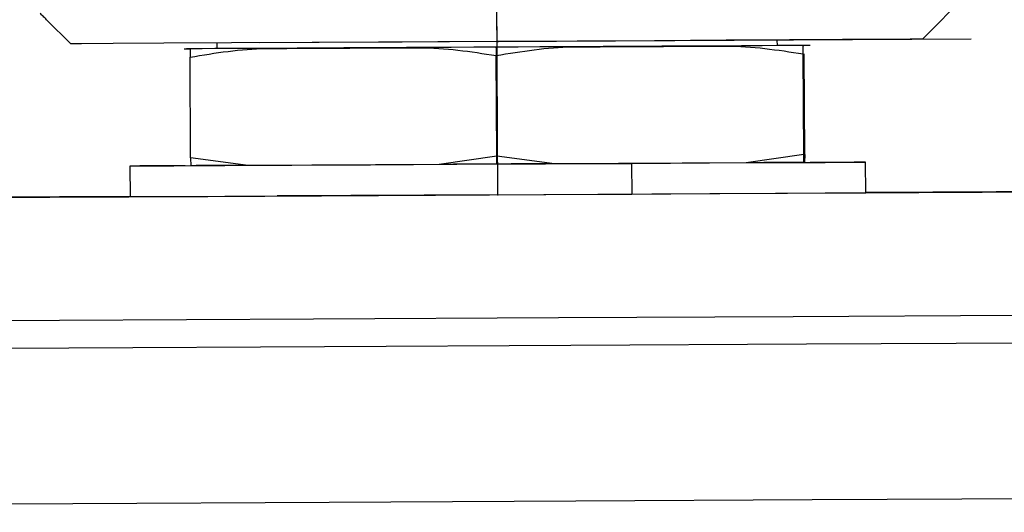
# Model space of a CAD drawing. Header units: millimetres. Extents: x -353 to -41, y 81 to 365.
# Tile 16 of 48: x -261 to -245, y 199 to 207. Entities that reach past the tile are written whole.
import ezdxf

# ---------------------------------------------------------------- set-up
doc = ezdxf.new("R2010")
doc.units = ezdxf.units.MM
doc.header["$PDSIZE"] = -1

msp = doc.modelspace()

# ---------------------------------------------------------------- linework, layer by layer
at = {"color": 7, "linetype": 'Continuous'}
for p, q in [((-253.024, 204.117), (-253.065, 211.852)), ((-253.037, 206.617), (-256.905, 206.597)), ((-253.037, 206.617), (-245.302, 206.658)), ((-253.037, 206.617), (-253.016, 206.618)), ((-253.037, 206.617), (-253.037, 206.617)), ((-253.024, 204.117), (-256.626, 204.098))]:
    msp.add_line(p, q, dxfattribs=at)
at = {"color": 7, "linetype": 'Continuous', "lineweight": 25}
for p, q in [((-253.037, 206.617), (-253.039, 207.117)), ((-260.384, 206.973), (-259.987, 206.58)), ((-257.608, 206.592), (-257.608, 206.5)), ((-248.465, 206.549), (-248.466, 206.641)), ((-248.465, 206.549), (-248.466, 206.641)), ((-247.932, 206.552), (-248.036, 206.549)), ((-258.141, 206.498), (-258.04, 206.496)), ((-253.043, 204.745), (-253.052, 206.388)), ((-248.035, 204.772), (-248.044, 206.415)), ((-248.019, 204.772), (-248.028, 206.415)), ((-258.035, 204.719), (-258.044, 206.362)), ((-248.035, 204.772), (-248.976, 204.638)), ((-248.031, 204.643), (-248.035, 204.772)), ((-248.019, 204.772), (-248.022, 204.644)), ((-257.096, 204.595), (-258.035, 204.719)), ((-258.035, 204.719), (-258.031, 204.59)), ((-253.981, 204.612), (-257.096, 204.595)), ((-253.043, 204.745), (-253.981, 204.612)), ((-252.101, 204.622), (-253.043, 204.745)), ((-248.976, 204.638), (-252.101, 204.622)), ((-250.844, 204.628), (-250.841, 204.128)), ((-247.024, 204.149), (-247.027, 204.649)), ((-259.026, 204.585), (-259.024, 204.085))]:
    msp.add_line(p, q, dxfattribs=at)
at = {"color": 7, "linetype": 'Continuous', "lineweight": 25, "flags": 128}
for points in [[(-245.601, 207.156), (-245.879, 206.875), (-246.099, 206.654)], [(-253.037, 206.617), (-254.583, 206.608), (-256.052, 206.601), (-257.37, 206.594), (-258.47, 206.588), (-259.298, 206.584), (-259.813, 206.581), (-259.987, 206.58)], [(-250.349, 206.539), (-250.658, 206.537), (-250.977, 206.535), (-251.307, 206.534), (-251.645, 206.532), (-251.99, 206.53), (-252.339, 206.528), (-252.692, 206.526), (-253.047, 206.524)], [(-246.099, 206.654), (-246.298, 206.653), (-246.737, 206.65), (-247.401, 206.647), (-248.266, 206.642), (-249.301, 206.636), (-250.47, 206.63), (-251.73, 206.624), (-253.037, 206.617)], [(-247.96, 206.552), (-248.054, 206.551), (-248.212, 206.55), (-248.433, 206.549), (-248.714, 206.547), (-249.05, 206.546), (-249.438, 206.543), (-249.873, 206.541), (-250.349, 206.539)], [(-247.959, 206.552), (-248.051, 206.551), (-248.207, 206.55), (-248.426, 206.549), (-248.465, 206.549)], [(-255.853, 206.509), (-256.296, 206.507), (-256.701, 206.505), (-257.064, 206.503), (-257.379, 206.501), (-257.643, 206.5), (-257.854, 206.499), (-258.008, 206.498), (-258.104, 206.498)], [(-257.608, 206.501), (-257.635, 206.5), (-257.847, 206.499), (-258.003, 206.498), (-258.101, 206.498)], [(-253.047, 206.524), (-253.418, 206.522), (-253.788, 206.52), (-254.153, 206.518), (-254.512, 206.517), (-254.863, 206.515), (-255.205, 206.513), (-255.536, 206.511), (-255.853, 206.509)], [(-258.127, 204.59), (-258.366, 204.589), (-258.866, 204.586), (-259.026, 204.585), (-258.838, 204.586), (-258.311, 204.589), (-257.478, 204.593), (-256.386, 204.599), (-255.099, 204.606), (-253.691, 204.613), (-252.245, 204.621), (-250.844, 204.628)], [(-253.041, 204.617), (-253.159, 204.616), (-253.277, 204.615), (-253.395, 204.615), (-253.513, 204.614), (-253.63, 204.614), (-253.748, 204.613), (-253.865, 204.612), (-253.981, 204.612)], [(-252.101, 204.622), (-252.217, 204.621), (-252.334, 204.62), (-252.451, 204.62), (-252.569, 204.619), (-252.687, 204.619), (-252.805, 204.618), (-252.923, 204.617), (-253.041, 204.617)], [(-250.844, 204.628), (-249.57, 204.635), (-248.496, 204.641), (-247.687, 204.645), (-247.187, 204.648), (-247.027, 204.649), (-247.215, 204.648), (-247.741, 204.645), (-247.928, 204.644)], [(-248.031, 204.643), (-248.117, 204.643), (-248.212, 204.642), (-248.317, 204.642), (-248.431, 204.641), (-248.555, 204.641), (-248.687, 204.64), (-248.827, 204.639), (-248.976, 204.638)], [(-257.096, 204.595), (-257.243, 204.594), (-257.383, 204.594), (-257.514, 204.593), (-257.636, 204.592), (-257.749, 204.592), (-257.853, 204.591), (-257.947, 204.591), (-258.031, 204.59)], [(-278.303, 203.981), (-274.002, 204.004), (-269.773, 204.026), (-265.64, 204.048), (-261.626, 204.07), (-257.752, 204.09), (-254.042, 204.11), (-250.515, 204.129), (-247.191, 204.147), (-244.089, 204.163)], [(-259.024, 204.085), (-259.023, 204.085), (-258.835, 204.086), (-258.309, 204.089), (-257.475, 204.093), (-256.383, 204.099), (-255.096, 204.106), (-253.688, 204.113), (-252.242, 204.121), (-250.841, 204.128)], [(-250.841, 204.128), (-249.567, 204.135), (-248.494, 204.141), (-247.684, 204.145), (-247.184, 204.148), (-247.024, 204.149)], [(-243.871, 204.169), (-246.956, 204.153), (-247.024, 204.153)], [(-259.024, 204.09), (-261.337, 204.078), (-265.342, 204.056), (-269.467, 204.035), (-273.689, 204.012), (-277.75, 203.991)], [(-287.033, 201.925), (-282.429, 201.95), (-277.846, 201.974), (-273.308, 201.998), (-268.835, 202.022), (-264.45, 202.045), (-260.174, 202.068), (-256.029, 202.09), (-252.033, 202.111), (-248.207, 202.132), (-244.569, 202.151), (-241.138, 202.17), (-237.929, 202.187), (-234.958, 202.203), (-232.24, 202.217), (-229.788, 202.231), (-227.615, 202.242), (-225.729, 202.253), (-224.142, 202.261), (-222.86, 202.268), (-221.89, 202.274), (-221.237, 202.278), (-220.903, 202.28), (-220.856, 202.28)], [(-220.484, 201.825), (-220.531, 201.825), (-220.866, 201.823), (-221.524, 201.819), (-222.499, 201.814), (-223.788, 201.806), (-225.384, 201.798), (-227.28, 201.787), (-229.466, 201.776), (-231.932, 201.762), (-234.665, 201.748), (-237.652, 201.731), (-240.879, 201.714), (-244.33, 201.696), (-247.988, 201.676), (-251.835, 201.656), (-255.853, 201.634), (-260.022, 201.612), (-264.322, 201.589), (-268.732, 201.566), (-273.229, 201.542), (-277.793, 201.517), (-282.402, 201.493), (-287.032, 201.468)], [(-287.019, 198.934), (-282.379, 198.959), (-277.762, 198.983), (-273.189, 199.007), (-268.682, 199.031), (-264.264, 199.055), (-259.955, 199.078), (-255.778, 199.1), (-251.752, 199.122), (-247.897, 199.142), (-244.231, 199.162), (-240.773, 199.18), (-237.54, 199.198), (-234.547, 199.214), (-231.808, 199.229), (-229.338, 199.242), (-227.148, 199.254), (-225.248, 199.264), (-223.649, 199.273), (-222.357, 199.28), (-221.379, 199.285), (-220.721, 199.289), (-220.384, 199.291), (-220.337, 199.292)], [(-287.019, 198.934), (-282.379, 198.959), (-277.762, 198.983), (-273.189, 199.007), (-268.682, 199.031), (-264.264, 199.055), (-259.955, 199.078), (-255.778, 199.1), (-251.752, 199.122), (-247.897, 199.142), (-244.231, 199.162), (-240.773, 199.18), (-237.54, 199.198), (-234.547, 199.214), (-231.808, 199.229), (-229.338, 199.242), (-227.148, 199.254), (-225.248, 199.264), (-223.649, 199.273), (-222.357, 199.28), (-221.379, 199.285), (-220.721, 199.289), (-220.384, 199.291), (-220.337, 199.292)]]:
    msp.add_lwpolyline(points, dxfattribs=at)
at = {"color": 7, "linetype": 'Continuous', "lineweight": 25}
for points, knots in [([(-260.384, 206.973), (-260.403, 206.992), (-260.439, 207.027), (-260.473, 207.062), (-260.489, 207.077)], [0, 0, 0, 0, 0.56, 1, 1, 1, 1]), ([(-253.052, 206.388), (-252.638, 206.456), (-252.22, 206.525), (-251.793, 206.53), (-251.761, 206.53), (-251.652, 206.531), (-251.244, 206.533), (-250.55, 206.537), (-249.857, 206.54), (-249.442, 206.542), (-249.331, 206.543), (-248.88, 206.543), (-248.461, 206.479), (-248.044, 206.415)], [0, 0, 0, 0, 0.2492963, 0.2513873, 0.2552837, 0.2684927, 0.3165752, 0.4993986, 0.6828503, 0.730774, 0.7475534, 0.7494964, 1, 1, 1, 1]), ([(-248.044, 206.415), (-248.043, 206.481), (-248.042, 206.547), (-248.041, 206.55), (-248.04, 206.55), (-248.04, 206.55), (-248.039, 206.55), (-248.037, 206.55), (-248.036, 206.55), (-248.035, 206.55)], [0, 0, 0, 0, 0.422566, 0.42611, 0.432715, 0.455104, 0.536606, 0.846498, 1, 1, 1, 1]), ([(-258.044, 206.362), (-257.631, 206.43), (-257.215, 206.499), (-256.789, 206.503), (-256.757, 206.503), (-256.648, 206.504), (-256.241, 206.506), (-255.55, 206.51), (-254.86, 206.514), (-254.446, 206.516), (-254.335, 206.516), (-253.886, 206.516), (-253.467, 206.452), (-253.052, 206.388)], [0, 0, 0, 0, 0.249296, 0.251387, 0.255284, 0.268493, 0.316575, 0.499399, 0.68285, 0.730774, 0.747553, 0.749496, 1, 1, 1, 1]), ([(-258.038, 206.497), (-258.039, 206.497), (-258.039, 206.497), (-258.04, 206.497), (-258.04, 206.497), (-258.042, 206.495), (-258.043, 206.428), (-258.044, 206.362)], [0, 0, 0, 0, 0.193655, 0.3155, 0.358161, 0.363101, 1, 1, 1, 1]), ([(-253.05, 206.516), (-253.051, 206.52), (-253.051, 206.531), (-253.052, 206.444), (-253.052, 206.388)], [0, 0, 0, 0, 0.356706, 1, 1, 1, 1]), ([(-253.041, 204.617), (-253.041, 204.63), (-253.042, 204.653), (-253.043, 204.717), (-253.043, 204.745)], [0, 0, 0, 0, 0.559243, 1, 1, 1, 1])]:
    msp.add_open_spline(points, degree=3, knots=knots, dxfattribs=at)
at = {"color": 7, "linetype": 'Continuous'}
for p in [(-253.037, 206.617), (-253.037, 206.617), (-253.024, 204.117)]:
    msp.add_point(p, dxfattribs=at)

doc.saveas('drawing.dxf')
